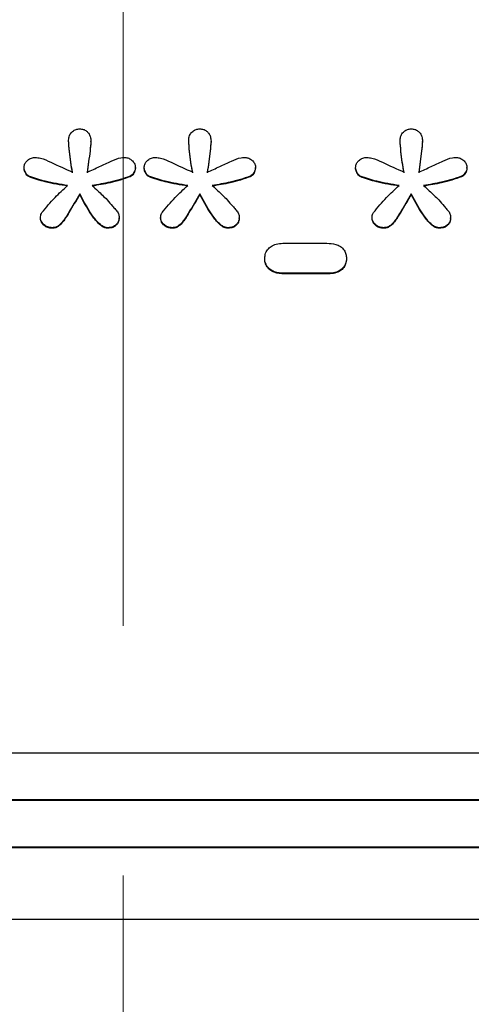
# Model space of a CAD drawing. Header units: inches. Extents: x 0.6 to 16.3, y 0.2 to 11.5.
# Tile 8 of 29: x 4.483 to 4.664, y 7.124 to 7.518. Entities that reach past the tile are written whole.
import ezdxf

# ---------------------------------------------------------------- set-up
doc = ezdxf.new("R2010")
doc.units = ezdxf.units.IN
doc.header["$MEASUREMENT"] = 0
doc.linetypes.add('CENTERX2', pattern=[0.8, 0.5, -0.1, 0.1, -0.1])

msp = doc.modelspace()

# ---------------------------------------------------------------- linework, layer by layer
at = {"color": 7, "linetype": 'CENTERX2', "lineweight": 18}
msp.add_line((4.52459, 4.07575), (4.52459, 10.27187), dxfattribs=at)
at = {"color": 7, "linetype": 'Continuous', "lineweight": 25}
for p, q in [((4.50273, 7.46985), (4.50273, 7.47009)), ((4.51167, 7.4695), (4.51167, 7.46974)), ((4.55083, 7.46985), (4.55083, 7.47009)), ((4.55977, 7.4695), (4.55977, 7.46974)), ((4.63549, 7.46985), (4.63549, 7.47009)), ((4.64442, 7.4695), (4.64442, 7.46974)), ((4.48492, 7.45884), (4.48492, 7.45908)), ((4.52948, 7.45884), (4.52948, 7.45908)), ((4.53302, 7.45884), (4.53302, 7.45908)), ((4.57758, 7.45884), (4.57758, 7.45908)), ((4.61768, 7.45884), (4.61768, 7.45908)), ((4.66224, 7.45884), (4.66224, 7.45908)), ((4.48678, 7.45548), (4.48678, 7.45572)), ((4.52737, 7.45542), (4.52737, 7.45566)), ((4.53488, 7.45548), (4.53488, 7.45572)), ((4.57547, 7.45542), (4.57547, 7.45566)), ((4.61954, 7.45548), (4.61954, 7.45572)), ((4.66013, 7.45542), (4.66013, 7.45566)), ((4.5072, 7.44835), (4.5072, 7.44859)), ((4.5553, 7.44835), (4.5553, 7.44859)), ((4.63996, 7.44835), (4.63996, 7.44859)), ((4.4915, 7.43879), (4.4915, 7.43903)), ((4.52297, 7.43879), (4.52297, 7.43903)), ((4.5396, 7.43879), (4.5396, 7.43903)), ((4.57107, 7.43879), (4.57107, 7.43903)), ((4.62425, 7.43879), (4.62425, 7.43903)), ((4.65572, 7.43879), (4.65572, 7.43903)), ((4.49615, 7.43479), (4.49615, 7.43503)), ((4.51837, 7.43479), (4.51837, 7.43503)), ((4.54425, 7.43479), (4.54425, 7.43503)), ((4.56647, 7.43479), (4.56647, 7.43503)), ((4.62891, 7.43479), (4.62891, 7.43503)), ((4.65113, 7.43479), (4.65113, 7.43503)), ((4.58919, 7.42883), (4.60613, 7.42883)), ((4.58131, 7.42257), (4.58131, 7.42281)), ((4.61401, 7.42281), (4.61401, 7.42257)), ((4.58919, 7.41654), (4.58919, 7.41678)), ((4.60613, 7.41678), (4.58919, 7.41678)), ((4.60613, 7.41654), (4.58919, 7.41654)), ((4.60613, 7.41654), (4.60613, 7.41678)), ((5.31709, 7.22471), (3.73042, 7.22471)), ((5.33709, 7.20604), (3.71042, 7.20604)), ((5.33709, 7.2058), (3.71042, 7.2058)), ((5.33709, 7.18713), (3.71042, 7.18713)), ((5.33709, 7.18689), (3.71042, 7.18689)), ((3.56668, 7.15824), (5.4825, 7.15824))]:
    msp.add_line(p, q, dxfattribs=at)
for points, knots in [([(4.50273, 7.47009), (4.5028, 7.47071), (4.50292, 7.47189), (4.50395, 7.47335), (4.50526, 7.4743), (4.50644, 7.47459), (4.50706, 7.4746), (4.5072, 7.47461)], [0, 0, 0, 0, 0.271807, 0.514058, 0.744023, 0.940774, 1, 1, 1, 1]), ([(4.5072, 7.47461), (4.50768, 7.47457), (4.50865, 7.4745), (4.5099, 7.47381), (4.51088, 7.47281), (4.51156, 7.47142), (4.51163, 7.47033), (4.51167, 7.46974)], [0, 0, 0, 0, 0.186727, 0.374343, 0.549017, 0.751938, 1, 1, 1, 1]), ([(4.55083, 7.47009), (4.5509, 7.47071), (4.55102, 7.47189), (4.55205, 7.47335), (4.55336, 7.4743), (4.55453, 7.47459), (4.55516, 7.4746), (4.5553, 7.47461)], [0, 0, 0, 0, 0.271807, 0.514058, 0.744023, 0.940774, 1, 1, 1, 1]), ([(4.5553, 7.47461), (4.55578, 7.47457), (4.55675, 7.4745), (4.558, 7.47381), (4.55898, 7.47281), (4.55966, 7.47142), (4.55973, 7.47033), (4.55977, 7.46974)], [0, 0, 0, 0, 0.186727, 0.374343, 0.549017, 0.751938, 1, 1, 1, 1]), ([(4.63549, 7.47009), (4.63555, 7.47071), (4.63568, 7.47189), (4.6367, 7.47335), (4.63801, 7.4743), (4.63919, 7.47459), (4.63981, 7.4746), (4.63996, 7.47461)], [0, 0, 0, 0, 0.271807, 0.514058, 0.744023, 0.940774, 1, 1, 1, 1]), ([(4.63996, 7.47461), (4.64044, 7.47457), (4.6414, 7.4745), (4.64265, 7.47381), (4.64363, 7.47281), (4.64432, 7.47142), (4.64439, 7.47033), (4.64442, 7.46974)], [0, 0, 0, 0, 0.186727, 0.374343, 0.549017, 0.751938, 1, 1, 1, 1]), ([(4.50435, 7.45728), (4.50409, 7.45863), (4.50355, 7.46142), (4.50302, 7.4657), (4.50283, 7.46862), (4.50273, 7.47009)], [0, 0, 0, 0, 0.318539, 0.658914, 1, 1, 1, 1]), ([(4.50435, 7.45704), (4.50409, 7.45839), (4.50355, 7.46118), (4.50302, 7.46546), (4.50283, 7.46838), (4.50273, 7.46985)], [0, 0, 0, 0, 0.318539, 0.658914, 1, 1, 1, 1]), ([(4.51167, 7.46974), (4.51157, 7.46845), (4.51134, 7.46572), (4.51075, 7.46158), (4.51037, 7.45871), (4.51018, 7.45728)], [0, 0, 0, 0, 0.30923, 0.654607, 1, 1, 1, 1]), ([(4.51167, 7.4695), (4.51157, 7.46821), (4.51134, 7.46548), (4.51075, 7.46134), (4.51037, 7.45848), (4.51018, 7.45704)], [0, 0, 0, 0, 0.30923, 0.654607, 1, 1, 1, 1]), ([(4.55245, 7.45728), (4.55219, 7.45863), (4.55165, 7.46142), (4.55112, 7.4657), (4.55093, 7.46862), (4.55083, 7.47009)], [0, 0, 0, 0, 0.318539, 0.658914, 1, 1, 1, 1]), ([(4.55245, 7.45704), (4.55219, 7.45839), (4.55165, 7.46118), (4.55112, 7.46546), (4.55093, 7.46838), (4.55083, 7.46985)], [0, 0, 0, 0, 0.318539, 0.658914, 1, 1, 1, 1]), ([(4.55977, 7.46974), (4.55966, 7.46845), (4.55944, 7.46572), (4.55885, 7.46158), (4.55847, 7.45871), (4.55828, 7.45728)], [0, 0, 0, 0, 0.30923, 0.654607, 1, 1, 1, 1]), ([(4.55977, 7.4695), (4.55966, 7.46821), (4.55944, 7.46548), (4.55885, 7.46134), (4.55847, 7.45848), (4.55828, 7.45704)], [0, 0, 0, 0, 0.30923, 0.654607, 1, 1, 1, 1]), ([(4.6371, 7.45728), (4.63684, 7.45863), (4.6363, 7.46142), (4.63578, 7.4657), (4.63558, 7.46862), (4.63549, 7.47009)], [0, 0, 0, 0, 0.318539, 0.658914, 1, 1, 1, 1]), ([(4.6371, 7.45704), (4.63684, 7.45839), (4.6363, 7.46118), (4.63578, 7.46546), (4.63558, 7.46838), (4.63549, 7.46985)], [0, 0, 0, 0, 0.318539, 0.658914, 1, 1, 1, 1]), ([(4.64442, 7.46974), (4.64432, 7.46845), (4.6441, 7.46572), (4.64351, 7.46158), (4.64313, 7.45871), (4.64294, 7.45728)], [0, 0, 0, 0, 0.30923, 0.654607, 1, 1, 1, 1]), ([(4.64442, 7.4695), (4.64432, 7.46821), (4.6441, 7.46548), (4.64351, 7.46134), (4.64313, 7.45848), (4.64294, 7.45704)], [0, 0, 0, 0, 0.30923, 0.654607, 1, 1, 1, 1]), ([(4.48492, 7.45908), (4.48496, 7.45952), (4.48504, 7.46042), (4.48583, 7.46167), (4.48704, 7.46265), (4.48836, 7.46314), (4.48918, 7.46318), (4.48945, 7.46319)], [0, 0, 0, 0, 0.20353, 0.407885, 0.647226, 0.885316, 1, 1, 1, 1]), ([(4.48945, 7.46319), (4.49012, 7.4631), (4.4923, 7.46282), (4.49719, 7.46048), (4.50145, 7.45858), (4.50435, 7.45728)], [0, 0, 0, 0, 0.124093, 0.404933, 1, 1, 1, 1]), ([(4.51018, 7.45728), (4.51184, 7.45802), (4.51508, 7.45946), (4.51949, 7.46152), (4.52272, 7.46299), (4.52449, 7.46316), (4.52489, 7.46319)], [0, 0, 0, 0, 0.342904, 0.668758, 0.926008, 1, 1, 1, 1]), ([(4.52489, 7.46319), (4.52542, 7.46315), (4.52648, 7.46306), (4.52787, 7.4623), (4.52895, 7.46122), (4.52944, 7.46005), (4.52947, 7.45932), (4.52948, 7.45908)], [0, 0, 0, 0, 0.223546, 0.447736, 0.666173, 0.889996, 1, 1, 1, 1]), ([(4.53302, 7.45908), (4.53306, 7.45952), (4.53314, 7.46042), (4.53392, 7.46167), (4.53514, 7.46265), (4.53646, 7.46314), (4.53728, 7.46318), (4.53755, 7.46319)], [0, 0, 0, 0, 0.20353, 0.407885, 0.647226, 0.885316, 1, 1, 1, 1]), ([(4.53755, 7.46319), (4.53822, 7.4631), (4.5404, 7.46282), (4.54529, 7.46048), (4.54955, 7.45858), (4.55245, 7.45728)], [0, 0, 0, 0, 0.124093, 0.404933, 1, 1, 1, 1]), ([(4.55828, 7.45728), (4.55994, 7.45802), (4.56318, 7.45946), (4.56759, 7.46152), (4.57082, 7.46299), (4.57259, 7.46316), (4.57299, 7.46319)], [0, 0, 0, 0, 0.342904, 0.668758, 0.926008, 1, 1, 1, 1]), ([(4.57299, 7.46319), (4.57352, 7.46315), (4.57458, 7.46306), (4.57596, 7.4623), (4.57705, 7.46122), (4.57754, 7.46005), (4.57757, 7.45932), (4.57758, 7.45908)], [0, 0, 0, 0, 0.223546, 0.447736, 0.666173, 0.889996, 1, 1, 1, 1]), ([(4.61768, 7.45908), (4.61771, 7.45952), (4.61779, 7.46042), (4.61858, 7.46167), (4.61979, 7.46265), (4.62112, 7.46314), (4.62194, 7.46318), (4.62221, 7.46319)], [0, 0, 0, 0, 0.20353, 0.407885, 0.647226, 0.885316, 1, 1, 1, 1]), ([(4.62221, 7.46319), (4.62287, 7.4631), (4.62505, 7.46282), (4.62994, 7.46048), (4.63421, 7.45858), (4.6371, 7.45728)], [0, 0, 0, 0, 0.124093, 0.404933, 1, 1, 1, 1]), ([(4.64294, 7.45728), (4.6446, 7.45802), (4.64784, 7.45946), (4.65224, 7.46152), (4.65548, 7.46299), (4.65725, 7.46316), (4.65764, 7.46319)], [0, 0, 0, 0, 0.342904, 0.668758, 0.926008, 1, 1, 1, 1]), ([(4.65764, 7.46319), (4.65817, 7.46315), (4.65923, 7.46306), (4.66062, 7.4623), (4.6617, 7.46122), (4.66219, 7.46005), (4.66223, 7.45932), (4.66224, 7.45908)], [0, 0, 0, 0, 0.223546, 0.447736, 0.666173, 0.889996, 1, 1, 1, 1]), ([(4.48678, 7.45572), (4.48661, 7.45583), (4.486, 7.45623), (4.48537, 7.45736), (4.48494, 7.4584), (4.48492, 7.45901), (4.48492, 7.45908)], [0, 0, 0, 0, 0.151625, 0.530973, 0.949184, 1, 1, 1, 1]), ([(4.48678, 7.45548), (4.48661, 7.45559), (4.486, 7.456), (4.48537, 7.45712), (4.48494, 7.45816), (4.48492, 7.45877), (4.48492, 7.45884)], [0, 0, 0, 0, 0.1516253, 0.5309733, 0.9491843, 1, 1, 1, 1]), ([(4.52948, 7.45908), (4.52944, 7.45871), (4.52932, 7.45777), (4.52864, 7.4567), (4.52793, 7.45593), (4.52752, 7.45573), (4.52737, 7.45566)], [0, 0, 0, 0, 0.2693535, 0.6851157, 0.8884304, 1, 1, 1, 1]), ([(4.52948, 7.45884), (4.52944, 7.45847), (4.52932, 7.45753), (4.52864, 7.45646), (4.52793, 7.45569), (4.52752, 7.45549), (4.52737, 7.45542)], [0, 0, 0, 0, 0.269353, 0.685116, 0.88843, 1, 1, 1, 1]), ([(4.53488, 7.45572), (4.53471, 7.45583), (4.5341, 7.45623), (4.53347, 7.45736), (4.53304, 7.4584), (4.53302, 7.45901), (4.53302, 7.45908)], [0, 0, 0, 0, 0.1516253, 0.5309733, 0.9491843, 1, 1, 1, 1]), ([(4.53488, 7.45548), (4.53471, 7.45559), (4.5341, 7.456), (4.53347, 7.45712), (4.53304, 7.45816), (4.53302, 7.45877), (4.53302, 7.45884)], [0, 0, 0, 0, 0.151625, 0.530973, 0.949184, 1, 1, 1, 1]), ([(4.57758, 7.45908), (4.57754, 7.45871), (4.57742, 7.45777), (4.57674, 7.4567), (4.57603, 7.45593), (4.57562, 7.45573), (4.57547, 7.45566)], [0, 0, 0, 0, 0.2693535, 0.6851157, 0.8884304, 1, 1, 1, 1]), ([(4.57758, 7.45884), (4.57754, 7.45847), (4.57742, 7.45753), (4.57674, 7.45646), (4.57603, 7.45569), (4.57562, 7.45549), (4.57547, 7.45542)], [0, 0, 0, 0, 0.2693535, 0.6851157, 0.8884304, 1, 1, 1, 1]), ([(4.61954, 7.45572), (4.61936, 7.45583), (4.61876, 7.45623), (4.61813, 7.45736), (4.61769, 7.4584), (4.61768, 7.45901), (4.61768, 7.45908)], [0, 0, 0, 0, 0.151625, 0.530973, 0.949184, 1, 1, 1, 1]), ([(4.61954, 7.45548), (4.61936, 7.45559), (4.61876, 7.456), (4.61813, 7.45712), (4.61769, 7.45816), (4.61768, 7.45877), (4.61768, 7.45884)], [0, 0, 0, 0, 0.151625, 0.530973, 0.949184, 1, 1, 1, 1]), ([(4.66224, 7.45908), (4.66219, 7.45871), (4.66208, 7.45777), (4.66139, 7.4567), (4.66068, 7.45593), (4.66027, 7.45573), (4.66013, 7.45566)], [0, 0, 0, 0, 0.269353, 0.685116, 0.88843, 1, 1, 1, 1]), ([(4.66224, 7.45884), (4.66219, 7.45847), (4.66208, 7.45753), (4.66139, 7.45646), (4.66068, 7.45569), (4.66027, 7.45549), (4.66013, 7.45542)], [0, 0, 0, 0, 0.269353, 0.685116, 0.88843, 1, 1, 1, 1]), ([(4.50236, 7.45195), (4.50085, 7.45218), (4.49784, 7.45264), (4.49257, 7.4537), (4.48896, 7.45496), (4.48678, 7.45572)], [0, 0, 0, 0, 0.28412, 0.568312, 1, 1, 1, 1]), ([(4.50236, 7.45171), (4.50085, 7.45194), (4.49784, 7.4524), (4.49257, 7.45346), (4.48896, 7.45472), (4.48678, 7.45548)], [0, 0, 0, 0, 0.28412, 0.568312, 1, 1, 1, 1]), ([(4.52737, 7.45566), (4.52606, 7.4552), (4.52343, 7.45429), (4.51837, 7.45296), (4.51458, 7.45234), (4.51217, 7.45195)], [0, 0, 0, 0, 0.267179, 0.534328, 1, 1, 1, 1]), ([(4.52737, 7.45542), (4.52606, 7.45496), (4.52343, 7.45405), (4.51837, 7.45273), (4.51458, 7.45211), (4.51217, 7.45171)], [0, 0, 0, 0, 0.267179, 0.534328, 1, 1, 1, 1]), ([(4.55046, 7.45195), (4.54895, 7.45218), (4.54594, 7.45264), (4.54067, 7.4537), (4.53706, 7.45496), (4.53488, 7.45572)], [0, 0, 0, 0, 0.28412, 0.568312, 1, 1, 1, 1]), ([(4.55046, 7.45171), (4.54895, 7.45194), (4.54594, 7.4524), (4.54067, 7.45346), (4.53706, 7.45472), (4.53488, 7.45548)], [0, 0, 0, 0, 0.28412, 0.568312, 1, 1, 1, 1]), ([(4.57547, 7.45566), (4.57416, 7.4552), (4.57153, 7.45429), (4.56647, 7.45296), (4.56268, 7.45234), (4.56027, 7.45195)], [0, 0, 0, 0, 0.267179, 0.534328, 1, 1, 1, 1]), ([(4.57547, 7.45542), (4.57416, 7.45496), (4.57153, 7.45405), (4.56647, 7.45273), (4.56268, 7.45211), (4.56027, 7.45171)], [0, 0, 0, 0, 0.267179, 0.534328, 1, 1, 1, 1]), ([(4.63512, 7.45195), (4.63361, 7.45218), (4.63059, 7.45264), (4.62533, 7.4537), (4.62171, 7.45496), (4.61954, 7.45572)], [0, 0, 0, 0, 0.28412, 0.568312, 1, 1, 1, 1]), ([(4.63512, 7.45171), (4.63361, 7.45194), (4.63059, 7.4524), (4.62533, 7.45346), (4.62171, 7.45472), (4.61954, 7.45548)], [0, 0, 0, 0, 0.28412, 0.568312, 1, 1, 1, 1]), ([(4.66013, 7.45566), (4.65881, 7.4552), (4.65618, 7.45429), (4.65112, 7.45296), (4.64733, 7.45234), (4.64492, 7.45195)], [0, 0, 0, 0, 0.267179, 0.534328, 1, 1, 1, 1]), ([(4.66013, 7.45542), (4.65881, 7.45496), (4.65618, 7.45405), (4.65112, 7.45273), (4.64733, 7.45211), (4.64492, 7.45171)], [0, 0, 0, 0, 0.267179, 0.534328, 1, 1, 1, 1]), ([(4.49206, 7.44106), (4.4929, 7.44209), (4.49458, 7.44416), (4.49793, 7.44787), (4.50064, 7.45037), (4.50236, 7.45195)], [0, 0, 0, 0, 0.267688, 0.53539, 1, 1, 1, 1]), ([(4.5072, 7.44859), (4.50576, 7.44613), (4.50359, 7.44243), (4.50095, 7.43811), (4.49915, 7.4361), (4.49762, 7.43517), (4.49665, 7.43508), (4.49615, 7.43503)], [0, 0, 0, 0, 0.478328, 0.718723, 0.846443, 0.921838, 1, 1, 1, 1]), ([(4.51837, 7.43503), (4.51801, 7.43508), (4.5171, 7.43518), (4.51504, 7.43646), (4.51131, 7.44082), (4.50892, 7.44533), (4.5072, 7.44859)], [0, 0, 0, 0, 0.0579261, 0.1441851, 0.3829893, 1, 1, 1, 1]), ([(4.51217, 7.45195), (4.51292, 7.45126), (4.51433, 7.44997), (4.51631, 7.44804), (4.51756, 7.44682), (4.51819, 7.44621)], [0, 0, 0, 0, 0.369998, 0.684996, 1, 1, 1, 1]), ([(4.54016, 7.44106), (4.541, 7.44209), (4.54268, 7.44416), (4.54603, 7.44787), (4.54874, 7.45037), (4.55046, 7.45195)], [0, 0, 0, 0, 0.267688, 0.53539, 1, 1, 1, 1]), ([(4.5553, 7.44859), (4.55386, 7.44613), (4.55168, 7.44243), (4.54905, 7.43811), (4.54725, 7.4361), (4.54572, 7.43517), (4.54475, 7.43508), (4.54425, 7.43503)], [0, 0, 0, 0, 0.478328, 0.718723, 0.846443, 0.921838, 1, 1, 1, 1]), ([(4.56647, 7.43503), (4.56611, 7.43508), (4.5652, 7.43518), (4.56314, 7.43646), (4.55941, 7.44082), (4.55702, 7.44533), (4.5553, 7.44859)], [0, 0, 0, 0, 0.057926, 0.144185, 0.382989, 1, 1, 1, 1]), ([(4.56027, 7.45195), (4.56102, 7.45126), (4.56242, 7.44997), (4.56441, 7.44804), (4.56566, 7.44682), (4.56629, 7.44621)], [0, 0, 0, 0, 0.369998, 0.684996, 1, 1, 1, 1]), ([(4.62481, 7.44106), (4.62565, 7.44209), (4.62734, 7.44416), (4.63069, 7.44787), (4.6334, 7.45037), (4.63512, 7.45195)], [0, 0, 0, 0, 0.267688, 0.5353897, 1, 1, 1, 1]), ([(4.63996, 7.44859), (4.63851, 7.44613), (4.63634, 7.44243), (4.6337, 7.43811), (4.6319, 7.4361), (4.63038, 7.43517), (4.6294, 7.43508), (4.62891, 7.43503)], [0, 0, 0, 0, 0.478328, 0.718723, 0.846443, 0.921838, 1, 1, 1, 1]), ([(4.65113, 7.43503), (4.65076, 7.43508), (4.64985, 7.43518), (4.64779, 7.43646), (4.64407, 7.44082), (4.64168, 7.44533), (4.63996, 7.44859)], [0, 0, 0, 0, 0.057926, 0.144185, 0.382989, 1, 1, 1, 1]), ([(4.64492, 7.45195), (4.64568, 7.45126), (4.64708, 7.44997), (4.64906, 7.44804), (4.65031, 7.44682), (4.65094, 7.44621)], [0, 0, 0, 0, 0.369998, 0.684996, 1, 1, 1, 1]), ([(4.5072, 7.44835), (4.50576, 7.44589), (4.50359, 7.4422), (4.50095, 7.43787), (4.49915, 7.43586), (4.49762, 7.43494), (4.49665, 7.43484), (4.49615, 7.43479)], [0, 0, 0, 0, 0.478328, 0.718723, 0.846443, 0.921838, 1, 1, 1, 1]), ([(4.51837, 7.43479), (4.51801, 7.43484), (4.5171, 7.43495), (4.51504, 7.43622), (4.51131, 7.44058), (4.50892, 7.44509), (4.5072, 7.44835)], [0, 0, 0, 0, 0.057926, 0.144185, 0.382989, 1, 1, 1, 1]), ([(4.51819, 7.44621), (4.5189, 7.44535), (4.51997, 7.44406), (4.52151, 7.44237), (4.5226, 7.44109), (4.52294, 7.43986), (4.52296, 7.4392), (4.52297, 7.43903)], [0, 0, 0, 0, 0.379166, 0.56834, 0.771897, 0.93912, 1, 1, 1, 1]), ([(4.5553, 7.44835), (4.55386, 7.44589), (4.55168, 7.4422), (4.54905, 7.43787), (4.54725, 7.43586), (4.54572, 7.43494), (4.54475, 7.43484), (4.54425, 7.43479)], [0, 0, 0, 0, 0.478328, 0.718723, 0.846443, 0.921838, 1, 1, 1, 1]), ([(4.56647, 7.43479), (4.56611, 7.43484), (4.5652, 7.43495), (4.56314, 7.43622), (4.55941, 7.44058), (4.55702, 7.44509), (4.5553, 7.44835)], [0, 0, 0, 0, 0.057926, 0.144185, 0.382989, 1, 1, 1, 1]), ([(4.56629, 7.44621), (4.567, 7.44535), (4.56807, 7.44406), (4.56961, 7.44237), (4.5707, 7.44109), (4.57104, 7.43986), (4.57106, 7.4392), (4.57107, 7.43903)], [0, 0, 0, 0, 0.379166, 0.56834, 0.771897, 0.93912, 1, 1, 1, 1]), ([(4.63996, 7.44835), (4.63851, 7.44589), (4.63634, 7.4422), (4.6337, 7.43787), (4.6319, 7.43586), (4.63038, 7.43494), (4.6294, 7.43484), (4.62891, 7.43479)], [0, 0, 0, 0, 0.478328, 0.718723, 0.846443, 0.921838, 1, 1, 1, 1]), ([(4.65113, 7.43479), (4.65076, 7.43484), (4.64985, 7.43495), (4.64779, 7.43622), (4.64407, 7.44058), (4.64168, 7.44509), (4.63996, 7.44835)], [0, 0, 0, 0, 0.057926, 0.144185, 0.382989, 1, 1, 1, 1]), ([(4.65094, 7.44621), (4.65166, 7.44535), (4.65273, 7.44406), (4.65426, 7.44237), (4.65535, 7.44109), (4.6557, 7.43986), (4.65572, 7.4392), (4.65572, 7.43903)], [0, 0, 0, 0, 0.3791659, 0.5683398, 0.7718971, 0.9391199, 1, 1, 1, 1]), ([(4.4915, 7.43903), (4.49151, 7.43931), (4.49153, 7.43988), (4.49173, 7.44058), (4.49198, 7.44094), (4.49206, 7.44106)], [0, 0, 0, 0, 0.39888, 0.799877, 1, 1, 1, 1]), ([(4.5396, 7.43903), (4.53961, 7.43931), (4.53963, 7.43988), (4.53983, 7.44058), (4.54008, 7.44094), (4.54016, 7.44106)], [0, 0, 0, 0, 0.3988802, 0.7998773, 1, 1, 1, 1]), ([(4.62425, 7.43903), (4.62427, 7.43931), (4.62429, 7.43988), (4.62448, 7.44058), (4.62473, 7.44094), (4.62481, 7.44106)], [0, 0, 0, 0, 0.3988802, 0.7998773, 1, 1, 1, 1]), ([(4.49615, 7.43503), (4.49555, 7.43508), (4.4944, 7.43518), (4.4929, 7.43612), (4.49193, 7.43728), (4.49153, 7.43834), (4.49151, 7.43888), (4.4915, 7.43903)], [0, 0, 0, 0, 0.258673, 0.491938, 0.752323, 0.929194, 1, 1, 1, 1]), ([(4.49615, 7.43479), (4.49555, 7.43485), (4.4944, 7.43494), (4.4929, 7.43588), (4.49193, 7.43704), (4.49153, 7.4381), (4.49151, 7.43864), (4.4915, 7.43879)], [0, 0, 0, 0, 0.258673, 0.491938, 0.752323, 0.929194, 1, 1, 1, 1]), ([(4.52297, 7.43903), (4.52293, 7.4386), (4.52284, 7.43773), (4.52212, 7.43658), (4.52108, 7.43565), (4.51976, 7.43511), (4.51881, 7.43506), (4.51837, 7.43503)], [0, 0, 0, 0, 0.198437, 0.397311, 0.595096, 0.812023, 1, 1, 1, 1]), ([(4.52297, 7.43879), (4.52293, 7.43836), (4.52284, 7.43749), (4.52212, 7.43634), (4.52108, 7.43541), (4.51976, 7.43487), (4.51881, 7.43482), (4.51837, 7.43479)], [0, 0, 0, 0, 0.198437, 0.397311, 0.595096, 0.812023, 1, 1, 1, 1]), ([(4.54425, 7.43503), (4.54365, 7.43508), (4.54249, 7.43518), (4.541, 7.43612), (4.54002, 7.43728), (4.53963, 7.43834), (4.53961, 7.43888), (4.5396, 7.43903)], [0, 0, 0, 0, 0.258673, 0.491938, 0.752323, 0.929194, 1, 1, 1, 1]), ([(4.54425, 7.43479), (4.54365, 7.43485), (4.54249, 7.43494), (4.541, 7.43588), (4.54002, 7.43704), (4.53963, 7.4381), (4.53961, 7.43864), (4.5396, 7.43879)], [0, 0, 0, 0, 0.258673, 0.491938, 0.752323, 0.929194, 1, 1, 1, 1]), ([(4.57107, 7.43903), (4.57102, 7.4386), (4.57094, 7.43773), (4.57022, 7.43658), (4.56918, 7.43565), (4.56786, 7.43511), (4.56691, 7.43506), (4.56647, 7.43503)], [0, 0, 0, 0, 0.198437, 0.397311, 0.595096, 0.812023, 1, 1, 1, 1]), ([(4.57107, 7.43879), (4.57102, 7.43836), (4.57094, 7.43749), (4.57022, 7.43634), (4.56918, 7.43541), (4.56786, 7.43487), (4.56691, 7.43482), (4.56647, 7.43479)], [0, 0, 0, 0, 0.198437, 0.397311, 0.595096, 0.812023, 1, 1, 1, 1]), ([(4.62891, 7.43503), (4.6283, 7.43508), (4.62715, 7.43518), (4.62566, 7.43612), (4.62468, 7.43728), (4.62428, 7.43834), (4.62426, 7.43888), (4.62425, 7.43903)], [0, 0, 0, 0, 0.258673, 0.491938, 0.752323, 0.929194, 1, 1, 1, 1]), ([(4.62891, 7.43479), (4.6283, 7.43485), (4.62715, 7.43494), (4.62566, 7.43588), (4.62468, 7.43704), (4.62428, 7.4381), (4.62426, 7.43864), (4.62425, 7.43879)], [0, 0, 0, 0, 0.258673, 0.491938, 0.752323, 0.929194, 1, 1, 1, 1]), ([(4.65572, 7.43903), (4.65568, 7.4386), (4.6556, 7.43773), (4.65488, 7.43658), (4.65383, 7.43565), (4.65251, 7.43511), (4.65157, 7.43506), (4.65113, 7.43503)], [0, 0, 0, 0, 0.198437, 0.397311, 0.595096, 0.812023, 1, 1, 1, 1]), ([(4.65572, 7.43879), (4.65568, 7.43836), (4.6556, 7.43749), (4.65488, 7.43634), (4.65383, 7.43541), (4.65251, 7.43487), (4.65157, 7.43482), (4.65113, 7.43479)], [0, 0, 0, 0, 0.198437, 0.397311, 0.595096, 0.812023, 1, 1, 1, 1]), ([(4.58131, 7.42281), (4.58136, 7.4235), (4.58148, 7.42488), (4.58259, 7.42665), (4.58429, 7.42799), (4.58657, 7.42873), (4.58828, 7.4288), (4.58919, 7.42883)], [0, 0, 0, 0, 0.191645, 0.384687, 0.553722, 0.764164, 1, 1, 1, 1]), ([(4.60613, 7.42883), (4.60735, 7.42877), (4.60926, 7.42868), (4.61167, 7.42761), (4.61311, 7.42618), (4.61391, 7.42449), (4.61398, 7.42334), (4.61401, 7.42281)], [0, 0, 0, 0, 0.313855, 0.496123, 0.679368, 0.851394, 1, 1, 1, 1]), ([(4.58919, 7.41678), (4.58779, 7.41686), (4.58568, 7.41699), (4.58325, 7.41837), (4.58193, 7.4199), (4.58136, 7.42148), (4.58132, 7.42246), (4.58131, 7.42281)], [0, 0, 0, 0, 0.3607407, 0.5430304, 0.7255712, 0.9027504, 1, 1, 1, 1]), ([(4.58919, 7.41654), (4.58779, 7.41662), (4.58568, 7.41675), (4.58325, 7.41813), (4.58193, 7.41966), (4.58136, 7.42124), (4.58132, 7.42222), (4.58131, 7.42257)], [0, 0, 0, 0, 0.360741, 0.54303, 0.725571, 0.90275, 1, 1, 1, 1]), ([(4.61401, 7.42281), (4.61396, 7.42211), (4.61384, 7.42071), (4.61272, 7.41892), (4.611, 7.41758), (4.60871, 7.41688), (4.60702, 7.41681), (4.60613, 7.41678)], [0, 0, 0, 0, 0.193593, 0.388649, 0.558438, 0.768997, 1, 1, 1, 1]), ([(4.61401, 7.42257), (4.61396, 7.42187), (4.61384, 7.42047), (4.61272, 7.41868), (4.611, 7.41734), (4.60871, 7.41664), (4.60702, 7.41658), (4.60613, 7.41654)], [0, 0, 0, 0, 0.193593, 0.388649, 0.558438, 0.768997, 1, 1, 1, 1])]:
    msp.add_open_spline(points, degree=3, knots=knots, dxfattribs=at)

doc.saveas('drawing.dxf')
